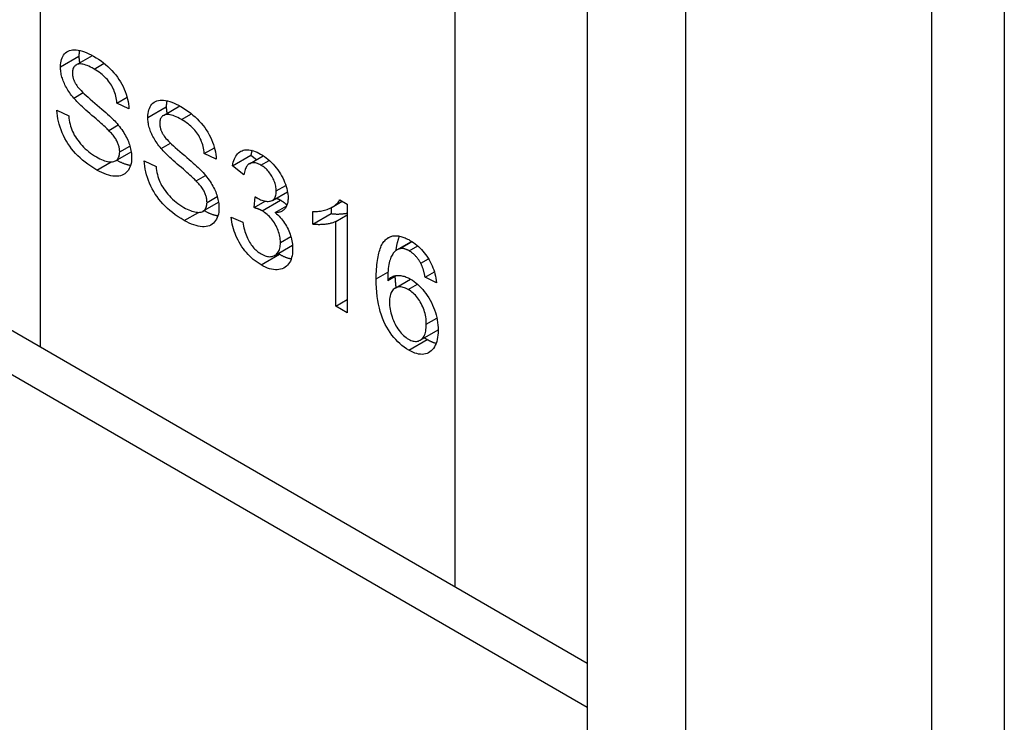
# Model space of a CAD drawing. Header units: inches. Extents: x 223.9 to 264.3, y 86 to 124.8.
# Tile 48 of 51: x 263.492 to 264.235, y 104.349 to 104.879. Entities that reach past the tile are written whole.
import ezdxf

# ---------------------------------------------------------------- set-up
doc = ezdxf.new("R2010")
doc.units = ezdxf.units.IN
doc.header["$MEASUREMENT"] = 0
doc.layers.add('Visible Edges(ANSI)', color=7, linetype='Continuous', lineweight=25)
doc.layers.add('Visible Tangent Edges(ANSI)', color=7, linetype='Continuous', lineweight=25)

msp = doc.modelspace()

# ---------------------------------------------------------------- linework, layer by layer
at = {"layer": 'Visible Edges(ANSI)'}
for p, q in [((264.23509, 105.37175), (264.23509, 103.33051)), ((263.92031, 105.10353), (263.92031, 104.33766)), ((263.99456, 105.06067), (263.99456, 104.29479)), ((263.53456, 104.84472), (263.54691, 104.85184)), ((263.53278, 104.81974), (263.53986, 104.82383)), ((263.56538, 104.81598), (263.573, 104.82038)), ((263.57433, 104.81162), (263.56538, 104.81598)), ((263.60048, 104.80666), (263.61282, 104.81379)), ((263.52011, 104.8105), (263.52895, 104.80627)), ((263.55913, 104.79538), (263.56628, 104.7995)), ((263.59869, 104.78169), (263.60578, 104.78578)), ((263.6313, 104.77792), (263.63891, 104.78232)), ((263.25528, 104.77755), (263.92031, 104.3936)), ((263.56438, 104.7724), (263.57611, 104.77917)), ((263.64024, 104.77357), (263.6313, 104.77792)), ((263.65253, 104.76859), (263.66645, 104.77662)), ((263.66533, 104.77022), (263.67576, 104.77625)), ((263.66645, 104.77662), (263.67067, 104.77331)), ((263.58603, 104.77245), (263.59486, 104.76821)), ((263.66121, 104.76177), (263.65253, 104.76859)), ((263.62505, 104.75732), (263.63219, 104.76145)), ((263.66881, 104.7371), (263.66973, 104.74534)), ((263.68276, 104.74258), (263.69407, 104.74911)), ((263.63029, 104.73434), (263.64202, 104.74112)), ((263.66881, 104.7371), (263.67733, 104.74201)), ((263.68476, 104.73343), (263.69348, 104.73846)), ((263.72708, 104.73706), (263.72708, 104.73259)), ((263.7279, 104.73751), (263.73545, 104.74187)), ((263.73359, 104.74295), (263.7392, 104.73971)), ((263.7392, 104.73971), (263.7392, 104.65775)), ((263.65167, 104.72994), (263.66035, 104.72624)), ((263.71316, 104.72456), (263.71316, 104.73427)), ((263.71316, 104.72456), (263.72708, 104.73259)), ((263.73052, 104.72661), (263.7392, 104.73162)), ((263.73052, 104.66276), (263.73052, 104.72661)), ((263.68447, 104.70108), (263.69783, 104.7088)), ((263.77671, 104.70525), (263.78777, 104.71164)), ((263.77865, 104.70604), (263.78804, 104.71146)), ((263.79465, 104.69518), (263.80049, 104.69855)), ((263.7697, 104.68221), (263.77609, 104.6859)), ((263.79794, 104.68464), (263.80492, 104.68866)), ((263.80657, 104.68047), (263.79794, 104.68464)), ((263.77533, 104.67634), (263.78703, 104.6831)), ((263.73052, 104.66276), (263.7392, 104.66777)), ((263.7392, 104.65775), (263.73052, 104.66276)), ((263.79425, 104.63712), (263.8078, 104.64494))]:
    msp.add_line(p, q, dxfattribs=at)
at = {"layer": 'Visible Edges(ANSI)', "flags": 128}
for points in [[(263.52275, 104.84327), (263.5228, 104.84478), (263.52294, 104.84621), (263.52318, 104.84757), (263.52351, 104.84883), (263.52394, 104.85002), (263.52447, 104.85112), (263.52508, 104.85215), (263.5258, 104.85308), (263.5266, 104.85392), (263.5275, 104.85462), (263.52848, 104.85519), (263.52954, 104.85564), (263.5307, 104.85595), (263.53194, 104.85613), (263.53327, 104.85618), (263.53469, 104.8561), (263.53617, 104.8559), (263.5377, 104.85559), (263.53926, 104.85517), (263.54087, 104.85464), (263.54252, 104.85399), (263.5442, 104.85324), (263.54593, 104.85237), (263.54771, 104.85139)], [(263.53713, 104.85572), (263.53709, 104.85555), (263.53705, 104.85538), (263.53702, 104.85521), (263.53699, 104.85504), (263.53696, 104.85487), (263.53693, 104.85469), (263.5369, 104.85451), (263.53687, 104.85434), (263.53685, 104.85416), (263.53683, 104.85398), (263.53681, 104.85379), (263.53679, 104.85361), (263.53677, 104.85343), (263.53675, 104.85324), (263.53674, 104.85305), (263.53672, 104.85286), (263.53671, 104.85267), (263.5367, 104.85248), (263.53669, 104.85229), (263.53668, 104.85209), (263.53668, 104.8519), (263.53668, 104.8517), (263.53667, 104.8515), (263.53667, 104.8513)], [(263.53667, 104.8513), (263.53667, 104.8511), (263.53668, 104.85089), (263.53668, 104.85068), (263.53669, 104.85047), (263.53669, 104.85026), (263.5367, 104.85005), (263.53671, 104.84984), (263.53673, 104.84963), (263.53674, 104.84941), (263.53676, 104.8492), (263.53678, 104.84899), (263.5368, 104.84878), (263.53682, 104.84857), (263.53684, 104.84836), (263.53687, 104.84814), (263.53689, 104.84793), (263.53692, 104.84772), (263.53695, 104.8475), (263.53698, 104.84729), (263.53702, 104.84708), (263.53705, 104.84686), (263.53709, 104.84665), (263.53713, 104.84643), (263.53717, 104.84622)], [(263.54771, 104.85139), (263.54964, 104.85022), (263.55152, 104.849), (263.55335, 104.84772), (263.55511, 104.84638), (263.55682, 104.84499), (263.55846, 104.84353), (263.56005, 104.84202), (263.56158, 104.84045), (263.56304, 104.83883), (263.56442, 104.83718), (263.5657, 104.83549), (263.56691, 104.83376), (263.56802, 104.832), (263.56905, 104.83019), (263.57, 104.82836), (263.57085, 104.82648), (263.57162, 104.82459), (263.57229, 104.82271), (263.57287, 104.82084), (263.57335, 104.81898), (263.57374, 104.81712), (263.57403, 104.81528), (263.57423, 104.81345), (263.57433, 104.81162)], [(263.53278, 104.81974), (263.53195, 104.82074), (263.53116, 104.82173), (263.53041, 104.82273), (263.52969, 104.82373), (263.529, 104.82472), (263.52836, 104.82572), (263.52775, 104.82671), (263.52717, 104.82771), (263.52663, 104.82871), (263.52613, 104.8297), (263.52566, 104.8307), (263.52523, 104.83169), (263.52484, 104.83269), (263.52447, 104.83367), (263.52415, 104.83466), (263.52385, 104.83563), (263.5236, 104.83661), (263.52337, 104.83757), (263.52318, 104.83854), (263.52303, 104.83949), (263.52291, 104.84044), (263.52282, 104.84139), (263.52277, 104.84233), (263.52275, 104.84327)], [(263.54808, 104.84165), (263.5467, 104.84243), (263.54537, 104.84311), (263.54411, 104.84372), (263.54292, 104.84423), (263.54179, 104.84466), (263.54072, 104.845), (263.53972, 104.84525), (263.53878, 104.84542), (263.5379, 104.8455), (263.53709, 104.84549), (263.53634, 104.84539), (263.53566, 104.84521), (263.53504, 104.84496), (263.53447, 104.84466), (263.53395, 104.84431), (263.53349, 104.8439), (263.53308, 104.84344), (263.53273, 104.84294), (263.53243, 104.84238), (263.53219, 104.84177), (263.532, 104.84111), (263.53186, 104.8404), (263.53178, 104.83963), (263.53175, 104.83882)], [(263.56538, 104.81598), (263.56524, 104.81733), (263.56505, 104.81866), (263.56481, 104.81996), (263.56453, 104.82123), (263.56419, 104.82248), (263.56381, 104.82371), (263.56337, 104.82491), (263.56289, 104.82609), (263.56236, 104.82724), (263.56178, 104.82836), (263.56116, 104.82947), (263.56048, 104.83054), (263.55975, 104.83159), (263.55897, 104.83262), (263.55813, 104.83363), (263.55723, 104.83461), (263.55628, 104.83557), (263.55528, 104.83651), (263.55422, 104.83742), (263.5531, 104.83831), (263.55193, 104.83918), (263.5507, 104.84003), (263.54942, 104.84085), (263.54808, 104.84165)], [(263.53175, 104.83882), (263.53176, 104.83845), (263.53177, 104.83808), (263.5318, 104.83771), (263.53183, 104.83734), (263.53187, 104.83698), (263.53192, 104.83661), (263.53199, 104.83624), (263.53206, 104.83587), (263.53214, 104.8355), (263.53223, 104.83513), (263.53233, 104.83476), (263.53244, 104.83439), (263.53256, 104.83402), (263.53269, 104.83365), (263.53283, 104.83328), (263.53297, 104.83291), (263.53313, 104.83254), (263.5333, 104.83217), (263.53348, 104.8318), (263.53366, 104.83143), (263.53386, 104.83106), (263.53406, 104.83069), (263.53428, 104.83032), (263.5345, 104.82995)], [(263.5345, 104.82995), (263.53502, 104.82918), (263.53566, 104.82834), (263.53642, 104.82743), (263.5373, 104.82645), (263.5383, 104.82539), (263.53943, 104.82426), (263.54067, 104.82306), (263.54204, 104.82178), (263.54352, 104.82044), (263.54513, 104.81902), (263.54685, 104.81753), (263.5487, 104.81596), (263.55056, 104.8144), (263.55232, 104.8129), (263.55398, 104.81147), (263.55554, 104.81011), (263.557, 104.80881), (263.55836, 104.80759), (263.55962, 104.80643), (263.56078, 104.80534), (263.56184, 104.80432), (263.56279, 104.80337), (263.56365, 104.80248), (263.56441, 104.80166)], [(263.55913, 104.79538), (263.55861, 104.79591), (263.55799, 104.79651), (263.55727, 104.79719), (263.55646, 104.79795), (263.55555, 104.79878), (263.55454, 104.79969), (263.55344, 104.80067), (263.55225, 104.80172), (263.55095, 104.80285), (263.54956, 104.80406), (263.54808, 104.80534), (263.54649, 104.80669), (263.5449, 104.80806), (263.5434, 104.80937), (263.54197, 104.81064), (263.54062, 104.81185), (263.53936, 104.81302), (263.53817, 104.81413), (263.53707, 104.81519), (263.53605, 104.8162), (263.53511, 104.81717), (263.53425, 104.81808), (263.53347, 104.81893), (263.53278, 104.81974)], [(263.58867, 104.80521), (263.58871, 104.80673), (263.58886, 104.80816), (263.58909, 104.80951), (263.58943, 104.81078), (263.58986, 104.81196), (263.59038, 104.81307), (263.591, 104.81409), (263.59171, 104.81503), (263.59252, 104.81586), (263.59341, 104.81657), (263.59439, 104.81714), (263.59546, 104.81758), (263.59661, 104.81789), (263.59786, 104.81807), (263.59919, 104.81813), (263.6006, 104.81805), (263.60209, 104.81785), (263.60361, 104.81754), (263.60518, 104.81711), (263.60678, 104.81658), (263.60843, 104.81594), (263.61012, 104.81518), (263.61185, 104.81431), (263.61362, 104.81333)], [(263.60304, 104.81767), (263.603, 104.8175), (263.60297, 104.81733), (263.60293, 104.81716), (263.6029, 104.81698), (263.60287, 104.81681), (263.60284, 104.81663), (263.60281, 104.81646), (263.60279, 104.81628), (263.60276, 104.8161), (263.60274, 104.81592), (263.60272, 104.81574), (263.6027, 104.81556), (263.60268, 104.81537), (263.60266, 104.81518), (263.60265, 104.815), (263.60264, 104.81481), (263.60262, 104.81462), (263.60261, 104.81443), (263.60261, 104.81423), (263.6026, 104.81404), (263.60259, 104.81384), (263.60259, 104.81365), (263.60259, 104.81345), (263.60259, 104.81325)], [(263.60259, 104.81325), (263.60259, 104.81304), (263.60259, 104.81283), (263.60259, 104.81262), (263.6026, 104.81241), (263.60261, 104.8122), (263.60262, 104.81199), (263.60263, 104.81178), (263.60264, 104.81157), (263.60266, 104.81136), (263.60267, 104.81115), (263.60269, 104.81094), (263.60271, 104.81072), (263.60273, 104.81051), (263.60275, 104.8103), (263.60278, 104.81009), (263.60281, 104.80988), (263.60283, 104.80966), (263.60286, 104.80945), (263.6029, 104.80924), (263.60293, 104.80902), (263.60297, 104.80881), (263.603, 104.80859), (263.60304, 104.80838), (263.60308, 104.80816)], [(263.61362, 104.81333), (263.61556, 104.81217), (263.61744, 104.81095), (263.61926, 104.80967), (263.62102, 104.80833), (263.62273, 104.80693), (263.62438, 104.80548), (263.62597, 104.80397), (263.6275, 104.8024), (263.62896, 104.80078), (263.63033, 104.79912), (263.63162, 104.79743), (263.63282, 104.79571), (263.63394, 104.79394), (263.63497, 104.79214), (263.63591, 104.7903), (263.63677, 104.78842), (263.63754, 104.78654), (263.63821, 104.78465), (263.63879, 104.78278), (263.63927, 104.78092), (263.63965, 104.77907), (263.63995, 104.77723), (263.64014, 104.77539), (263.64024, 104.77357)], [(263.55029, 104.76545), (263.54793, 104.76686), (263.54567, 104.76832), (263.5435, 104.76982), (263.54144, 104.77137), (263.53948, 104.77295), (263.53761, 104.77459), (263.53584, 104.77626), (263.53418, 104.77799), (263.5326, 104.77975), (263.53112, 104.78157), (263.52972, 104.78344), (263.5284, 104.78536), (263.52718, 104.78734), (263.52604, 104.78936), (263.52499, 104.79143), (263.52402, 104.79356), (263.52315, 104.79571), (263.52239, 104.79784), (263.52174, 104.79997), (263.5212, 104.8021), (263.52076, 104.80421), (263.52044, 104.80632), (263.52022, 104.80841), (263.52011, 104.8105)], [(263.52895, 104.80627), (263.52914, 104.80466), (263.52938, 104.80308), (263.52967, 104.80155), (263.53001, 104.80006), (263.5304, 104.79861), (263.53085, 104.79719), (263.53134, 104.79582), (263.53189, 104.79449), (263.5325, 104.79318), (263.53319, 104.79187), (263.53396, 104.79056), (263.53481, 104.78926), (263.53574, 104.78795), (263.53675, 104.78665), (263.53784, 104.78534), (263.539, 104.78404), (263.54023, 104.78276), (263.54149, 104.78154), (263.54279, 104.78037), (263.54413, 104.77926), (263.54551, 104.7782), (263.54692, 104.77719), (263.54837, 104.77624), (263.54986, 104.77534)], [(263.59869, 104.78169), (263.59786, 104.78268), (263.59707, 104.78368), (263.59632, 104.78468), (263.5956, 104.78567), (263.59492, 104.78667), (263.59427, 104.78766), (263.59366, 104.78866), (263.59309, 104.78965), (263.59255, 104.79065), (263.59204, 104.79165), (263.59158, 104.79264), (263.59115, 104.79364), (263.59075, 104.79463), (263.59039, 104.79562), (263.59006, 104.7966), (263.58977, 104.79758), (263.58951, 104.79855), (263.58929, 104.79952), (263.5891, 104.80048), (263.58894, 104.80144), (263.58882, 104.80239), (263.58874, 104.80333), (263.58868, 104.80428), (263.58867, 104.80521)], [(263.614, 104.80359), (263.61261, 104.80437), (263.61129, 104.80506), (263.61003, 104.80566), (263.60883, 104.80617), (263.6077, 104.8066), (263.60663, 104.80694), (263.60563, 104.8072), (263.60469, 104.80736), (263.60382, 104.80744), (263.60301, 104.80743), (263.60226, 104.80734), (263.60157, 104.80716), (263.60095, 104.80691), (263.60038, 104.8066), (263.59987, 104.80625), (263.5994, 104.80584), (263.599, 104.80539), (263.59864, 104.80488), (263.59835, 104.80432), (263.5981, 104.80371), (263.59791, 104.80305), (263.59778, 104.80234), (263.59769, 104.80158), (263.59767, 104.80076)], [(263.6313, 104.77792), (263.63116, 104.77927), (263.63097, 104.7806), (263.63073, 104.7819), (263.63044, 104.78318), (263.63011, 104.78443), (263.62972, 104.78566), (263.62929, 104.78686), (263.62881, 104.78803), (263.62828, 104.78918), (263.6277, 104.79031), (263.62707, 104.79141), (263.62639, 104.79249), (263.62567, 104.79354), (263.62488, 104.79457), (263.62404, 104.79557), (263.62315, 104.79655), (263.6222, 104.79751), (263.62119, 104.79845), (263.62013, 104.79937), (263.61902, 104.80026), (263.61784, 104.80113), (263.61662, 104.80197), (263.61534, 104.80279), (263.614, 104.80359)], [(263.56441, 104.80166), (263.56542, 104.80052), (263.56637, 104.79939), (263.56729, 104.79825), (263.56815, 104.79711), (263.56898, 104.79598), (263.56976, 104.79485), (263.57049, 104.79372), (263.57118, 104.79259), (263.57183, 104.79146), (263.57243, 104.79033), (263.57298, 104.78921), (263.5735, 104.78808), (263.57396, 104.78696), (263.57439, 104.78584), (263.57478, 104.78473), (263.57513, 104.78361), (263.57543, 104.7825), (263.5757, 104.7814), (263.57592, 104.78029), (263.57611, 104.77919), (263.57625, 104.77809), (263.57635, 104.777), (263.57641, 104.7759), (263.57643, 104.77481)], [(263.59767, 104.80076), (263.59767, 104.80039), (263.59769, 104.80003), (263.59771, 104.79966), (263.59774, 104.79929), (263.59779, 104.79892), (263.59784, 104.79855), (263.5979, 104.79818), (263.59797, 104.79781), (263.59805, 104.79744), (263.59814, 104.79707), (263.59824, 104.79671), (263.59835, 104.79634), (263.59847, 104.79597), (263.5986, 104.7956), (263.59874, 104.79523), (263.59889, 104.79486), (263.59905, 104.79449), (263.59921, 104.79412), (263.59939, 104.79375), (263.59958, 104.79338), (263.59977, 104.79301), (263.59998, 104.79264), (263.60019, 104.79226), (263.60042, 104.79189)], [(263.56743, 104.77907), (263.56742, 104.77972), (263.56738, 104.78036), (263.56731, 104.78101), (263.56722, 104.78166), (263.5671, 104.78231), (263.56695, 104.78296), (263.56678, 104.78361), (263.56658, 104.78427), (263.56636, 104.78492), (263.5661, 104.78558), (263.56582, 104.78624), (263.56552, 104.7869), (263.56518, 104.78757), (263.56481, 104.78824), (263.5644, 104.78892), (263.56396, 104.78961), (263.56348, 104.7903), (263.56297, 104.791), (263.56242, 104.79171), (263.56183, 104.79243), (263.56121, 104.79316), (263.56055, 104.79389), (263.55986, 104.79463), (263.55913, 104.79538)], [(263.60042, 104.79189), (263.60093, 104.79113), (263.60157, 104.79029), (263.60233, 104.78937), (263.60322, 104.78839), (263.60422, 104.78733), (263.60534, 104.7862), (263.60658, 104.785), (263.60795, 104.78373), (263.60943, 104.78238), (263.61104, 104.78096), (263.61277, 104.77947), (263.61462, 104.77791), (263.61648, 104.77634), (263.61823, 104.77484), (263.61989, 104.77341), (263.62145, 104.77205), (263.62291, 104.77076), (263.62427, 104.76953), (263.62553, 104.76838), (263.62669, 104.76729), (263.62775, 104.76626), (263.62871, 104.76531), (263.62957, 104.76443), (263.63033, 104.76361)], [(263.62505, 104.75732), (263.62452, 104.75785), (263.6239, 104.75846), (263.62318, 104.75914), (263.62237, 104.75989), (263.62146, 104.76072), (263.62046, 104.76163), (263.61936, 104.76261), (263.61816, 104.76366), (263.61687, 104.76479), (263.61548, 104.766), (263.61399, 104.76728), (263.61241, 104.76863), (263.61082, 104.77), (263.60931, 104.77132), (263.60788, 104.77258), (263.60654, 104.7738), (263.60527, 104.77496), (263.60409, 104.77608), (263.60299, 104.77714), (263.60196, 104.77815), (263.60102, 104.77911), (263.60017, 104.78002), (263.59939, 104.78088), (263.59869, 104.78169)], [(263.54986, 104.77534), (263.55118, 104.77461), (263.55245, 104.77396), (263.55369, 104.77339), (263.55489, 104.77289), (263.55606, 104.77248), (263.55718, 104.77215), (263.55827, 104.77189), (263.55932, 104.77172), (263.56032, 104.77162), (263.56125, 104.77161), (263.56211, 104.77167), (263.56291, 104.77182), (263.56364, 104.77205), (263.56431, 104.77236), (263.56491, 104.77275), (263.56544, 104.77322), (263.56591, 104.77376), (263.56631, 104.77436), (263.56665, 104.77501), (263.56693, 104.77571), (263.56715, 104.77647), (263.56731, 104.77729), (263.5674, 104.77815), (263.56743, 104.77907)], [(263.57643, 104.77481), (263.57638, 104.77322), (263.57623, 104.77171), (263.57598, 104.77028), (263.57562, 104.76894), (263.57517, 104.76768), (263.57461, 104.7665), (263.57396, 104.7654), (263.5732, 104.76439), (263.57235, 104.76348), (263.5714, 104.7627), (263.57038, 104.76206), (263.56926, 104.76154), (263.56805, 104.76116), (263.56676, 104.76091), (263.56537, 104.76078), (263.5639, 104.76079), (263.56236, 104.76093), (263.56078, 104.76119), (263.55915, 104.76159), (263.55747, 104.7621), (263.55574, 104.76275), (263.55397, 104.76352), (263.55216, 104.76442), (263.55029, 104.76545)], [(263.65253, 104.76859), (263.65283, 104.77007), (263.65318, 104.77145), (263.65359, 104.77273), (263.65406, 104.77392), (263.65458, 104.77502), (263.65515, 104.77602), (263.65579, 104.77693), (263.65647, 104.77774), (263.65722, 104.77845), (263.65802, 104.77907), (263.65887, 104.77959), (263.65978, 104.78002), (263.66074, 104.78035), (263.66174, 104.78059), (263.66277, 104.78072), (263.66384, 104.78075), (263.66496, 104.78069), (263.66611, 104.78053), (263.6673, 104.78026), (263.66852, 104.7799), (263.66979, 104.77944), (263.6711, 104.77888), (263.67244, 104.77822), (263.67382, 104.77746)], [(263.66734, 104.78025), (263.66729, 104.78011), (263.66725, 104.77997), (263.66721, 104.77983), (263.66716, 104.77969), (263.66712, 104.77955), (263.66708, 104.7794), (263.66704, 104.77926), (263.667, 104.77911), (263.66696, 104.77897), (263.66692, 104.77882), (263.66688, 104.77867), (263.66685, 104.77852), (263.66681, 104.77837), (263.66678, 104.77821), (263.66674, 104.77806), (263.66671, 104.7779), (263.66667, 104.77775), (263.66664, 104.77759), (263.66661, 104.77743), (263.66657, 104.77727), (263.66654, 104.77711), (263.66651, 104.77695), (263.66648, 104.77679), (263.66645, 104.77662)], [(263.67382, 104.77746), (263.67525, 104.77659), (263.67665, 104.77564), (263.67802, 104.77463), (263.67937, 104.77354), (263.68068, 104.77238), (263.68197, 104.77114), (263.68323, 104.76983), (263.68447, 104.76845), (263.68565, 104.76702), (263.68676, 104.76556), (263.6878, 104.76408), (263.68877, 104.76258), (263.68967, 104.76105), (263.69049, 104.7595), (263.69125, 104.75793), (263.69193, 104.75633), (263.69254, 104.75473), (263.69306, 104.75316), (263.69351, 104.75162), (263.69387, 104.75011), (263.69415, 104.74863), (263.69436, 104.74717), (263.69448, 104.74575), (263.69452, 104.74435)], [(263.56525, 104.7729), (263.56571, 104.77265), (263.56618, 104.7724), (263.56664, 104.77217), (263.5671, 104.77194), (263.56756, 104.77172), (263.56801, 104.7715), (263.56846, 104.7713), (263.56891, 104.7711), (263.56935, 104.77091), (263.56979, 104.77073), (263.57023, 104.77056), (263.57066, 104.7704), (263.5711, 104.77024), (263.57153, 104.77009), (263.57195, 104.76995), (263.57238, 104.76982), (263.5728, 104.7697), (263.57322, 104.76958), (263.57363, 104.76947), (263.57404, 104.76937), (263.57445, 104.76928), (263.57486, 104.7692), (263.57526, 104.76912), (263.57566, 104.76906)], [(263.61621, 104.72739), (263.61385, 104.7288), (263.61158, 104.73026), (263.60942, 104.73176), (263.60735, 104.73331), (263.60539, 104.7349), (263.60352, 104.73653), (263.60176, 104.73821), (263.60009, 104.73993), (263.59852, 104.7417), (263.59703, 104.74352), (263.59563, 104.74539), (263.59432, 104.74731), (263.59309, 104.74928), (263.59195, 104.7513), (263.5909, 104.75338), (263.58993, 104.7555), (263.58906, 104.75765), (263.5883, 104.75979), (263.58765, 104.76192), (263.58711, 104.76404), (263.58668, 104.76615), (263.58635, 104.76826), (263.58613, 104.77036), (263.58603, 104.77245)], [(263.59486, 104.76821), (263.59505, 104.7666), (263.59529, 104.76503), (263.59558, 104.7635), (263.59592, 104.762), (263.59632, 104.76055), (263.59676, 104.75914), (263.59725, 104.75777), (263.5978, 104.75644), (263.59841, 104.75513), (263.59911, 104.75382), (263.59988, 104.75251), (263.60073, 104.7512), (263.60165, 104.7499), (263.60266, 104.74859), (263.60375, 104.74729), (263.60492, 104.74598), (263.60614, 104.74471), (263.6074, 104.74348), (263.6087, 104.74232), (263.61004, 104.7412), (263.61142, 104.74014), (263.61283, 104.73914), (263.61429, 104.73818), (263.61578, 104.73728)], [(263.67398, 104.76915), (263.67315, 104.7696), (263.67234, 104.76999), (263.67156, 104.77032), (263.67079, 104.77058), (263.67006, 104.77078), (263.66934, 104.77091), (263.66865, 104.77098), (263.66798, 104.77098), (263.66734, 104.77092), (263.66672, 104.77079), (263.66612, 104.7706), (263.66555, 104.77035), (263.665, 104.77002), (263.66449, 104.76963), (263.66401, 104.76916), (263.66357, 104.76863), (263.66316, 104.76802), (263.66278, 104.76734), (263.66243, 104.76659), (263.66212, 104.76577), (263.66184, 104.76488), (263.6616, 104.76391), (263.66139, 104.76288), (263.66121, 104.76177)], [(263.68557, 104.7497), (263.68555, 104.75062), (263.68548, 104.75154), (263.68537, 104.75247), (263.68521, 104.75339), (263.68501, 104.75431), (263.68476, 104.75522), (263.68447, 104.75614), (263.68413, 104.75706), (263.68375, 104.75797), (263.68332, 104.75889), (263.68285, 104.7598), (263.68234, 104.76072), (263.68178, 104.76161), (263.68121, 104.76247), (263.6806, 104.7633), (263.67997, 104.76409), (263.67931, 104.76484), (263.67863, 104.76556), (263.67792, 104.76625), (263.67719, 104.7669), (263.67643, 104.76751), (263.67564, 104.76809), (263.67482, 104.76864), (263.67398, 104.76915)], [(263.63033, 104.76361), (263.63133, 104.76247), (263.63229, 104.76133), (263.6332, 104.76019), (263.63407, 104.75906), (263.63489, 104.75792), (263.63567, 104.75679), (263.6364, 104.75566), (263.63709, 104.75453), (263.63774, 104.7534), (263.63834, 104.75228), (263.6389, 104.75115), (263.63941, 104.75003), (263.63988, 104.74891), (263.64031, 104.74779), (263.64069, 104.74667), (263.64104, 104.74556), (263.64135, 104.74445), (263.64161, 104.74334), (263.64184, 104.74224), (263.64202, 104.74113), (263.64216, 104.74004), (263.64226, 104.73894), (263.64233, 104.73785), (263.64235, 104.73676)], [(263.63335, 104.74102), (263.63333, 104.74166), (263.63329, 104.74231), (263.63323, 104.74295), (263.63313, 104.7436), (263.63301, 104.74425), (263.63287, 104.7449), (263.63269, 104.74556), (263.6325, 104.74621), (263.63227, 104.74687), (263.63202, 104.74753), (263.63174, 104.74818), (263.63143, 104.74884), (263.6311, 104.74951), (263.63072, 104.75018), (263.63032, 104.75086), (263.62987, 104.75155), (263.62939, 104.75225), (263.62888, 104.75295), (263.62833, 104.75366), (263.62774, 104.75438), (263.62712, 104.7551), (263.62647, 104.75583), (263.62577, 104.75658), (263.62505, 104.75732)], [(263.66973, 104.74534), (263.6698, 104.74529), (263.66987, 104.74524), (263.66995, 104.74519), (263.67002, 104.74514), (263.67009, 104.74509), (263.67016, 104.74504), (263.67022, 104.74499), (263.67029, 104.74495), (263.67035, 104.74491), (263.67041, 104.74486), (263.67047, 104.74482), (263.67053, 104.74478), (263.67059, 104.74475), (263.67065, 104.74471), (263.6707, 104.74467), (263.67076, 104.74464), (263.67081, 104.74461), (263.67086, 104.74457), (263.67091, 104.74454), (263.67095, 104.74451), (263.671, 104.74449), (263.67104, 104.74446), (263.67109, 104.74443), (263.67113, 104.74441)], [(263.67113, 104.74441), (263.67204, 104.7439), (263.67295, 104.74345), (263.67383, 104.74306), (263.6747, 104.74272), (263.67556, 104.74243), (263.6764, 104.74221), (263.67723, 104.74203), (263.67804, 104.74191), (263.67883, 104.74185), (263.67961, 104.74185), (263.68038, 104.74189), (263.68112, 104.742), (263.68183, 104.74217), (263.68248, 104.74243), (263.68307, 104.74278), (263.68359, 104.74321), (263.68406, 104.74372), (263.68446, 104.74432), (263.6848, 104.74501), (263.68508, 104.74577), (263.68529, 104.74663), (263.68545, 104.74757), (263.68554, 104.74859), (263.68557, 104.7497)], [(263.69452, 104.74435), (263.6945, 104.74348), (263.69445, 104.74265), (263.69436, 104.74185), (263.69424, 104.74108), (263.69409, 104.74035), (263.6939, 104.73965), (263.69368, 104.73898), (263.69343, 104.73834), (263.69314, 104.73774), (263.69281, 104.73716), (263.69246, 104.73662), (263.69206, 104.73612), (263.69164, 104.73565), (263.69118, 104.73523), (263.69069, 104.73485), (263.69016, 104.73451), (263.6896, 104.73422), (263.68901, 104.73397), (263.68839, 104.73377), (263.68773, 104.73361), (263.68704, 104.7335), (263.68631, 104.73343), (263.68555, 104.73341), (263.68476, 104.73343)], [(263.6856, 104.74422), (263.68575, 104.74417), (263.6859, 104.74411), (263.68605, 104.74405), (263.6862, 104.74399), (263.68634, 104.74394), (263.68648, 104.74388), (263.68663, 104.74382), (263.68677, 104.74376), (263.68691, 104.7437), (263.68704, 104.74364), (263.68718, 104.74358), (263.68731, 104.74351), (263.68745, 104.74345), (263.68758, 104.74339), (263.68771, 104.74333), (263.68784, 104.74326), (263.68797, 104.7432), (263.68809, 104.74313), (263.68822, 104.74307), (263.68834, 104.743), (263.68846, 104.74294), (263.68858, 104.74287), (263.6887, 104.74281), (263.68882, 104.74274)], [(263.61578, 104.73728), (263.61709, 104.73655), (263.61837, 104.7359), (263.61961, 104.73533), (263.62081, 104.73484), (263.62197, 104.73442), (263.6231, 104.73409), (263.62418, 104.73384), (263.62523, 104.73366), (263.62623, 104.73356), (263.62716, 104.73355), (263.62803, 104.73362), (263.62883, 104.73376), (263.62956, 104.73399), (263.63022, 104.7343), (263.63082, 104.7347), (263.63135, 104.73517), (263.63182, 104.73571), (263.63222, 104.7363), (263.63257, 104.73695), (263.63285, 104.73766), (263.63307, 104.73842), (263.63322, 104.73923), (263.63331, 104.7401), (263.63335, 104.74102)], [(263.64235, 104.73676), (263.6423, 104.73516), (263.64214, 104.73365), (263.64189, 104.73223), (263.64154, 104.73088), (263.64108, 104.72962), (263.64053, 104.72844), (263.63987, 104.72735), (263.63911, 104.72633), (263.63826, 104.72542), (263.63732, 104.72465), (263.63629, 104.724), (263.63517, 104.72349), (263.63397, 104.7231), (263.63267, 104.72285), (263.63129, 104.72273), (263.62982, 104.72274), (263.62828, 104.72288), (263.62669, 104.72314), (263.62506, 104.72353), (263.62338, 104.72405), (263.62166, 104.72469), (263.61989, 104.72547), (263.61807, 104.72636), (263.61621, 104.72739)], [(263.6749, 104.7347), (263.67469, 104.73482), (263.67449, 104.73493), (263.67427, 104.73505), (263.67406, 104.73516), (263.67383, 104.73527), (263.67361, 104.73538), (263.67338, 104.73548), (263.67314, 104.73559), (263.67291, 104.7357), (263.67266, 104.7358), (263.67242, 104.7359), (263.67216, 104.736), (263.67191, 104.7361), (263.67165, 104.7362), (263.67138, 104.73629), (263.67111, 104.73639), (263.67084, 104.73648), (263.67056, 104.73657), (263.67028, 104.73667), (263.67, 104.73675), (263.66971, 104.73684), (263.66941, 104.73693), (263.66911, 104.73701), (263.66881, 104.7371)], [(263.68882, 104.74274), (263.68904, 104.74261), (263.68926, 104.74248), (263.68947, 104.74235), (263.68969, 104.74221), (263.68991, 104.74207), (263.69012, 104.74193), (263.69033, 104.74179), (263.69054, 104.74165), (263.69075, 104.7415), (263.69096, 104.74135), (263.69116, 104.7412), (263.69137, 104.74105), (263.69157, 104.7409), (263.69177, 104.74074), (263.69197, 104.74058), (263.69217, 104.74042), (263.69237, 104.74026), (263.69256, 104.74009), (263.69276, 104.73992), (263.69295, 104.73975), (263.69314, 104.73958), (263.69333, 104.73941), (263.69352, 104.73923), (263.69371, 104.73905)], [(263.71316, 104.73427), (263.71436, 104.73424), (263.71554, 104.73425), (263.71669, 104.7343), (263.71781, 104.73439), (263.71891, 104.73451), (263.71998, 104.73468), (263.72103, 104.73488), (263.72205, 104.73512), (263.72305, 104.7354), (263.72402, 104.73572), (263.72496, 104.73608), (263.72588, 104.73648), (263.72677, 104.7369), (263.72761, 104.73735), (263.72841, 104.73781), (263.72916, 104.7383), (263.72987, 104.73881), (263.73053, 104.73934), (263.73115, 104.73989), (263.73173, 104.74046), (263.73226, 104.74105), (263.73275, 104.74166), (263.73319, 104.74229), (263.73359, 104.74295)], [(263.63116, 104.73485), (263.63163, 104.73459), (263.63209, 104.73435), (263.63255, 104.73411), (263.63301, 104.73388), (263.63347, 104.73366), (263.63392, 104.73345), (263.63437, 104.73324), (263.63482, 104.73305), (263.63526, 104.73286), (263.63571, 104.73268), (263.63614, 104.73251), (263.63658, 104.73234), (263.63701, 104.73219), (263.63744, 104.73204), (263.63787, 104.7319), (263.63829, 104.73177), (263.63871, 104.73164), (263.63913, 104.73153), (263.63954, 104.73142), (263.63996, 104.73132), (263.64037, 104.73123), (263.64077, 104.73114), (263.64117, 104.73107), (263.64157, 104.731)], [(263.67414, 104.69394), (263.67261, 104.69487), (263.67112, 104.69586), (263.66968, 104.69692), (263.66828, 104.69804), (263.66693, 104.69922), (263.66562, 104.70047), (263.66435, 104.70178), (263.66313, 104.70315), (263.66195, 104.70459), (263.66081, 104.70609), (263.65972, 104.70765), (263.65868, 104.70928), (263.65769, 104.71094), (263.65678, 104.71262), (263.65593, 104.71431), (263.65517, 104.716), (263.65447, 104.71771), (263.65385, 104.71942), (263.65331, 104.72115), (263.65283, 104.72289), (263.65243, 104.72464), (263.6521, 104.72639), (263.65185, 104.72816), (263.65167, 104.72994)], [(263.68875, 104.71084), (263.68872, 104.71199), (263.68864, 104.71313), (263.68851, 104.71428), (263.68832, 104.71542), (263.68807, 104.71656), (263.68777, 104.7177), (263.68742, 104.71884), (263.68701, 104.71997), (263.68655, 104.7211), (263.68604, 104.72223), (263.68547, 104.72336), (263.68484, 104.72448), (263.68418, 104.72558), (263.68348, 104.72664), (263.68276, 104.72765), (263.682, 104.72861), (263.68122, 104.72953), (263.6804, 104.7304), (263.67956, 104.73123), (263.67869, 104.73202), (263.67778, 104.73276), (263.67685, 104.73345), (263.67589, 104.7341), (263.6749, 104.7347)], [(263.68476, 104.73343), (263.68579, 104.73253), (263.68678, 104.7316), (263.68774, 104.73065), (263.68865, 104.72966), (263.68952, 104.72866), (263.69035, 104.72762), (263.69115, 104.72656), (263.6919, 104.72547), (263.69261, 104.72436), (263.69329, 104.72322), (263.69392, 104.72205), (263.69452, 104.72086), (263.69507, 104.71964), (263.69557, 104.71842), (263.69603, 104.71719), (263.69643, 104.71595), (263.69679, 104.7147), (263.6971, 104.71344), (263.69737, 104.71217), (263.69758, 104.7109), (263.69775, 104.70961), (263.69787, 104.70832), (263.69794, 104.70701), (263.69797, 104.7057)], [(263.72708, 104.73259), (263.72753, 104.73253), (263.72798, 104.73248), (263.72844, 104.73243), (263.7289, 104.73239), (263.72937, 104.73235), (263.72985, 104.73233), (263.73033, 104.7323), (263.73082, 104.73229), (263.73131, 104.73228), (263.73181, 104.73228), (263.73232, 104.73228), (263.73283, 104.73229), (263.73335, 104.73231), (263.73388, 104.73234), (263.73441, 104.73237), (263.73495, 104.7324), (263.7355, 104.73245), (263.73605, 104.7325), (263.7366, 104.73256), (263.73714, 104.73262), (263.73767, 104.73269), (263.73819, 104.73277), (263.7387, 104.73285), (263.7392, 104.73294)], [(263.66035, 104.72624), (263.66061, 104.7247), (263.66091, 104.72321), (263.66123, 104.72176), (263.66158, 104.72037), (263.66197, 104.71903), (263.66238, 104.71773), (263.66281, 104.71649), (263.66328, 104.71529), (263.66378, 104.71415), (263.6643, 104.71305), (263.66486, 104.712), (263.66544, 104.71101), (263.66605, 104.71005), (263.66668, 104.70914), (263.66733, 104.70827), (263.66801, 104.70743), (263.6687, 104.70664), (263.66942, 104.70588), (263.67016, 104.70517), (263.67093, 104.70449), (263.67171, 104.70386), (263.67252, 104.70326), (263.67335, 104.7027), (263.6742, 104.70219)], [(263.73052, 104.72661), (263.72998, 104.72635), (263.72942, 104.7261), (263.72883, 104.72587), (263.72822, 104.72566), (263.72757, 104.72546), (263.7269, 104.72527), (263.7262, 104.7251), (263.72548, 104.72495), (263.72472, 104.72481), (263.72394, 104.72468), (263.72314, 104.72457), (263.7223, 104.72448), (263.72146, 104.7244), (263.72063, 104.72434), (263.71982, 104.72429), (263.71902, 104.72426), (263.71824, 104.72424), (263.71747, 104.72424), (263.71672, 104.72426), (263.71598, 104.72429), (263.71525, 104.72433), (263.71454, 104.72439), (263.71385, 104.72447), (263.71316, 104.72456)], [(263.76868, 104.71336), (263.76923, 104.7138), (263.76981, 104.7142), (263.77039, 104.71455), (263.771, 104.71487), (263.77162, 104.71514), (263.77225, 104.71537), (263.77291, 104.71557), (263.77358, 104.71571), (263.77426, 104.71582), (263.77496, 104.71589), (263.77568, 104.71591), (263.77641, 104.71589), (263.77716, 104.71583), (263.77793, 104.71573), (263.77871, 104.71559), (263.7795, 104.7154), (263.78032, 104.71518), (263.78115, 104.71491), (263.78199, 104.7146), (263.78285, 104.71425), (263.78373, 104.71385), (263.78463, 104.71342), (263.78554, 104.71294), (263.78646, 104.71242)], [(263.77855, 104.71562), (263.77839, 104.71525), (263.77824, 104.71488), (263.77809, 104.7145), (263.77794, 104.71411), (263.7778, 104.71371), (263.77766, 104.7133), (263.77752, 104.71289), (263.77739, 104.71247), (263.77726, 104.71204), (263.77714, 104.7116), (263.77701, 104.71115), (263.7769, 104.7107), (263.77678, 104.71023), (263.77667, 104.70976), (263.77656, 104.70928), (263.77646, 104.7088), (263.77636, 104.7083), (263.77626, 104.7078), (263.77617, 104.70729), (263.77608, 104.70677), (263.776, 104.70624), (263.77591, 104.7057), (263.77583, 104.70516), (263.77576, 104.70461)], [(263.6742, 104.70219), (263.67521, 104.70164), (263.67619, 104.70117), (263.67715, 104.70079), (263.67808, 104.70049), (263.67898, 104.70028), (263.67986, 104.70015), (263.68071, 104.7001), (263.68153, 104.70014), (263.68232, 104.70026), (263.68309, 104.70047), (263.68383, 104.70075), (263.68455, 104.70113), (263.68522, 104.70158), (263.68583, 104.70209), (263.68639, 104.70267), (263.68688, 104.70331), (263.68732, 104.70402), (263.6877, 104.7048), (263.68802, 104.70564), (263.68828, 104.70655), (263.68849, 104.70752), (263.68863, 104.70856), (263.68872, 104.70967), (263.68875, 104.71084)], [(263.76108, 104.68333), (263.76109, 104.68527), (263.76113, 104.68715), (263.7612, 104.68897), (263.76129, 104.69073), (263.76141, 104.69243), (263.76155, 104.69407), (263.76172, 104.69565), (263.76192, 104.69718), (263.76215, 104.69864), (263.7624, 104.70004), (263.76267, 104.70138), (263.76298, 104.70266), (263.76331, 104.70388), (263.76366, 104.70504), (263.76405, 104.70614), (263.76446, 104.70718), (263.76489, 104.70817), (263.76535, 104.70909), (263.76584, 104.70995), (263.76636, 104.71075), (263.7669, 104.71149), (263.76746, 104.71217), (263.76806, 104.71279), (263.76868, 104.71336)], [(263.78646, 104.71242), (263.78783, 104.71159), (263.78916, 104.71071), (263.79045, 104.70978), (263.7917, 104.7088), (263.7929, 104.70777), (263.79406, 104.70668), (263.79518, 104.70555), (263.79626, 104.70436), (263.7973, 104.70312), (263.79829, 104.70183), (263.79924, 104.7005), (263.80015, 104.6991), (263.80101, 104.69768), (263.80181, 104.69623), (263.80255, 104.69475), (263.80324, 104.69326), (263.80386, 104.69174), (263.80442, 104.6902), (263.80493, 104.68863), (263.80537, 104.68705), (263.80576, 104.68543), (263.80609, 104.6838), (263.80636, 104.68215), (263.80657, 104.68047)], [(263.69797, 104.7057), (263.69792, 104.70398), (263.69778, 104.70235), (263.69754, 104.70083), (263.69721, 104.6994), (263.69679, 104.69807), (263.69628, 104.69684), (263.69566, 104.69571), (263.69496, 104.69467), (263.69416, 104.69374), (263.69327, 104.6929), (263.69228, 104.69217), (263.6912, 104.69153), (263.69005, 104.69101), (263.68885, 104.69061), (263.6876, 104.69035), (263.6863, 104.69023), (263.68495, 104.69023), (263.68356, 104.69037), (263.68211, 104.69063), (263.68062, 104.69103), (263.67907, 104.69156), (263.67748, 104.69222), (263.67584, 104.69301), (263.67414, 104.69394)], [(263.68706, 104.70258), (263.6871, 104.70255), (263.68714, 104.70253), (263.68718, 104.7025), (263.68722, 104.70247), (263.68727, 104.70245), (263.68731, 104.70242), (263.68735, 104.7024), (263.68739, 104.70237), (263.68743, 104.70235), (263.68747, 104.70232), (263.68752, 104.7023), (263.68756, 104.70227), (263.6876, 104.70225), (263.68764, 104.70222), (263.68768, 104.7022), (263.68773, 104.70217), (263.68777, 104.70215), (263.68781, 104.70212), (263.68785, 104.7021), (263.68789, 104.70207), (263.68794, 104.70205), (263.68798, 104.70202), (263.68802, 104.702), (263.68806, 104.70198)], [(263.68806, 104.70198), (263.68846, 104.70175), (263.68886, 104.70153), (263.68926, 104.70131), (263.68965, 104.70111), (263.69004, 104.70091), (263.69043, 104.70071), (263.69081, 104.70053), (263.69119, 104.70035), (263.69157, 104.70018), (263.69195, 104.70002), (263.69232, 104.69986), (263.6927, 104.69971), (263.69306, 104.69957), (263.69343, 104.69943), (263.69379, 104.69931), (263.69415, 104.69919), (263.69451, 104.69907), (263.69487, 104.69897), (263.69522, 104.69887), (263.69557, 104.69878), (263.69591, 104.69869), (263.69626, 104.69862), (263.6966, 104.69855), (263.69694, 104.69849)], [(263.77865, 104.70604), (263.77798, 104.70584), (263.77733, 104.70557), (263.77671, 104.70525), (263.77611, 104.70487), (263.77553, 104.70443), (263.77498, 104.70393), (263.77446, 104.70337), (263.77395, 104.70275), (263.77347, 104.70208), (263.77302, 104.70134), (263.77259, 104.70055), (263.77218, 104.6997), (263.7718, 104.69877), (263.77145, 104.69774), (263.77114, 104.69662), (263.77085, 104.6954), (263.7706, 104.69409), (263.77037, 104.69268), (263.77018, 104.69117), (263.77002, 104.68957), (263.7699, 104.68788), (263.7698, 104.68608), (263.76973, 104.68419), (263.7697, 104.68221)], [(263.78592, 104.70452), (263.78558, 104.70471), (263.78524, 104.7049), (263.7849, 104.70507), (263.78457, 104.70523), (263.78424, 104.70538), (263.78391, 104.70551), (263.78359, 104.70564), (263.78327, 104.70575), (263.78296, 104.70586), (263.78264, 104.70595), (263.78233, 104.70603), (263.78203, 104.7061), (263.78173, 104.70616), (263.78143, 104.7062), (263.78114, 104.70624), (263.78085, 104.70626), (263.78056, 104.70627), (263.78027, 104.70628), (263.77999, 104.70627), (263.77972, 104.70624), (263.77945, 104.70621), (263.77918, 104.70617), (263.77891, 104.70611), (263.77865, 104.70604)], [(263.79465, 104.69518), (263.79436, 104.69571), (263.79405, 104.69622), (263.79374, 104.69672), (263.79342, 104.69721), (263.7931, 104.69768), (263.79278, 104.69815), (263.79244, 104.6986), (263.7921, 104.69904), (263.79176, 104.69947), (263.79141, 104.69989), (263.79105, 104.7003), (263.79069, 104.70069), (263.79033, 104.70107), (263.78995, 104.70145), (263.78958, 104.70181), (263.78919, 104.70215), (263.7888, 104.70249), (263.78841, 104.70282), (263.78801, 104.70313), (263.7876, 104.70343), (263.78719, 104.70372), (263.78677, 104.704), (263.78635, 104.70426), (263.78592, 104.70452)], [(263.79794, 104.68464), (263.79784, 104.68518), (263.79774, 104.68572), (263.79763, 104.68624), (263.79752, 104.68676), (263.79741, 104.68727), (263.79729, 104.68777), (263.79717, 104.68826), (263.79705, 104.68874), (263.79692, 104.68921), (263.7968, 104.68967), (263.79666, 104.69013), (263.79653, 104.69057), (263.79639, 104.69101), (263.79625, 104.69143), (263.7961, 104.69185), (263.79595, 104.69226), (263.7958, 104.69265), (263.79565, 104.69304), (263.79549, 104.69342), (263.79533, 104.69379), (263.79517, 104.69415), (263.795, 104.69451), (263.79483, 104.69485), (263.79465, 104.69518)], [(263.7697, 104.68221), (263.77023, 104.68281), (263.77078, 104.68335), (263.77135, 104.68385), (263.77194, 104.68429), (263.77255, 104.68468), (263.77318, 104.68502), (263.77383, 104.68531), (263.7745, 104.68555), (263.77519, 104.68574), (263.7759, 104.68587), (263.77663, 104.68596), (263.77738, 104.68599), (263.77814, 104.68598), (263.77891, 104.68592), (263.77968, 104.68583), (263.78046, 104.6857), (263.78125, 104.68552), (263.78204, 104.68531), (263.78283, 104.68505), (263.78363, 104.68476), (263.78444, 104.68442), (263.78525, 104.68405), (263.78607, 104.68363), (263.78689, 104.68317)], [(263.77514, 104.68535), (263.77516, 104.68497), (263.77518, 104.6846), (263.77521, 104.68422), (263.77523, 104.68385), (263.77525, 104.68348), (263.77528, 104.68311), (263.77531, 104.68274), (263.77533, 104.68238), (263.77536, 104.68201), (263.77539, 104.68165), (263.77543, 104.68128), (263.77546, 104.68092), (263.77549, 104.68056), (263.77553, 104.68021), (263.77556, 104.67985), (263.7756, 104.67949), (263.77564, 104.67914), (263.77568, 104.67879), (263.77572, 104.67844), (263.77577, 104.67809), (263.77581, 104.67774), (263.77585, 104.67739), (263.7759, 104.67705), (263.77595, 104.6767)], [(263.78565, 104.62956), (263.78387, 104.63065), (263.78214, 104.63185), (263.78046, 104.63313), (263.77885, 104.63451), (263.77728, 104.63599), (263.77578, 104.63756), (263.77433, 104.63923), (263.77293, 104.641), (263.7716, 104.64286), (263.77032, 104.64481), (263.76909, 104.64686), (263.76792, 104.64901), (263.76683, 104.65126), (263.76583, 104.65362), (263.76493, 104.65609), (263.76412, 104.65867), (263.76341, 104.66136), (263.76279, 104.66417), (263.76227, 104.66708), (263.76184, 104.67011), (263.76151, 104.67325), (263.76127, 104.6765), (263.76113, 104.67986), (263.76108, 104.68333)], [(263.78512, 104.67536), (263.78415, 104.67589), (263.78321, 104.67633), (263.78229, 104.67669), (263.7814, 104.67697), (263.78053, 104.67716), (263.77969, 104.67728), (263.77887, 104.67731), (263.77807, 104.67726), (263.7773, 104.67712), (263.77656, 104.67691), (263.77584, 104.67661), (263.77514, 104.67623), (263.77449, 104.67578), (263.77389, 104.67524), (263.77335, 104.67464), (263.77287, 104.67396), (263.77244, 104.6732), (263.77207, 104.67237), (263.77176, 104.67146), (263.7715, 104.67048), (263.7713, 104.66943), (263.77116, 104.6683), (263.77108, 104.66709), (263.77105, 104.66581)], [(263.78689, 104.68317), (263.78832, 104.6823), (263.78971, 104.68134), (263.79107, 104.6803), (263.79239, 104.67918), (263.79368, 104.67797), (263.79493, 104.67669), (263.79615, 104.67532), (263.79733, 104.67387), (263.79847, 104.67234), (263.79958, 104.67073), (263.80065, 104.66903), (263.80169, 104.66726), (263.80266, 104.66543), (263.80356, 104.6636), (263.80436, 104.66175), (263.80509, 104.6599), (263.80572, 104.65803), (263.80628, 104.65615), (263.80674, 104.65426), (263.80713, 104.65236), (263.80742, 104.65045), (263.80764, 104.64853), (263.80776, 104.6466), (263.80781, 104.64465)], [(263.79886, 104.64919), (263.79883, 104.6506), (263.79875, 104.65198), (263.79862, 104.65334), (263.79843, 104.65469), (263.79818, 104.65601), (263.79789, 104.65732), (263.79754, 104.65861), (263.79713, 104.65988), (263.79668, 104.66114), (263.79616, 104.66237), (263.7956, 104.66359), (263.79498, 104.66478), (263.79432, 104.66595), (263.79363, 104.66706), (263.79291, 104.66812), (263.79216, 104.66913), (263.79138, 104.67008), (263.79057, 104.67099), (263.78974, 104.67185), (263.78887, 104.67265), (263.78797, 104.67341), (263.78705, 104.67411), (263.7861, 104.67476), (263.78512, 104.67536)], [(263.77105, 104.66581), (263.77108, 104.66451), (263.77117, 104.66319), (263.77132, 104.66184), (263.77153, 104.66048), (263.7718, 104.65909), (263.77212, 104.65769), (263.77251, 104.65626), (263.77296, 104.65481), (263.77346, 104.65337), (263.77401, 104.65198), (263.77461, 104.65063), (263.77525, 104.64932), (263.77593, 104.64806), (263.77667, 104.64684), (263.77744, 104.64566), (263.77827, 104.64453), (263.77913, 104.64345), (263.77999, 104.64244), (263.78087, 104.64151), (263.78176, 104.64064), (263.78266, 104.63985), (263.78358, 104.63913), (263.7845, 104.63848), (263.78544, 104.6379)], [(263.78544, 104.6379), (263.78635, 104.63741), (263.78724, 104.637), (263.78811, 104.63668), (263.78896, 104.63644), (263.78978, 104.63628), (263.79059, 104.63621), (263.79136, 104.63622), (263.79212, 104.63632), (263.79286, 104.6365), (263.79357, 104.63677), (263.79426, 104.63712), (263.79492, 104.63756), (263.79555, 104.63807), (263.79613, 104.63867), (263.79665, 104.63936), (263.79711, 104.64012), (263.79752, 104.64097), (263.79787, 104.6419), (263.79818, 104.64291), (263.79842, 104.644), (263.79861, 104.64518), (263.79875, 104.64643), (263.79883, 104.64777), (263.79886, 104.64919)], [(263.80781, 104.64465), (263.80776, 104.64278), (263.80762, 104.64099), (263.8074, 104.63929), (263.80708, 104.63768), (263.80668, 104.63615), (263.80618, 104.6347), (263.8056, 104.63334), (263.80492, 104.63206), (263.80417, 104.6309), (263.80335, 104.62987), (263.80246, 104.62897), (263.80151, 104.62821), (263.80049, 104.62758), (263.7994, 104.62709), (263.79825, 104.62673), (263.79703, 104.62651), (263.79575, 104.62642), (263.79444, 104.62647), (263.79308, 104.62665), (263.79168, 104.62696), (263.79023, 104.62741), (263.78875, 104.62799), (263.78722, 104.62871), (263.78565, 104.62956)], [(263.79741, 104.63894), (263.7975, 104.63888), (263.79759, 104.63882), (263.79767, 104.63876), (263.79776, 104.63871), (263.79785, 104.63865), (263.79794, 104.63859), (263.79803, 104.63853), (263.79812, 104.63848), (263.79821, 104.63842), (263.7983, 104.63836), (263.79839, 104.63831), (263.79848, 104.63825), (263.79857, 104.63819), (263.79866, 104.63814), (263.79875, 104.63808), (263.79884, 104.63803), (263.79893, 104.63797), (263.79902, 104.63792), (263.79912, 104.63786), (263.79921, 104.63781), (263.7993, 104.63776), (263.79939, 104.6377), (263.79948, 104.63765), (263.79957, 104.6376)], [(263.79957, 104.6376), (263.79987, 104.63743), (263.80016, 104.63726), (263.80045, 104.63711), (263.80074, 104.63695), (263.80103, 104.6368), (263.80132, 104.63666), (263.8016, 104.63652), (263.80189, 104.63638), (263.80217, 104.63625), (263.80245, 104.63612), (263.80273, 104.636), (263.80301, 104.63588), (263.80329, 104.63577), (263.80356, 104.63566), (263.80384, 104.63556), (263.80411, 104.63546), (263.80438, 104.63537), (263.80465, 104.63528), (263.80492, 104.63519), (263.80518, 104.63511), (263.80545, 104.63504), (263.80571, 104.63497), (263.80597, 104.6349), (263.80624, 104.63484)]]:
    msp.add_lwpolyline(points, dxfattribs=at)
at = {"layer": 'Visible Tangent Edges(ANSI)'}
for p, q in [((263.50757, 104.63189), (263.50757, 105.5978)), ((263.8204, 105.41719), (263.8204, 104.45128)), ((264.18017, 105.29521), (264.18017, 103.25397)), ((263.52275, 104.84327), (263.53667, 104.8513)), ((263.54808, 104.84165), (263.5556, 104.84599)), ((263.58867, 104.80521), (263.60259, 104.81325)), ((263.614, 104.80359), (263.62152, 104.80794)), ((263.56743, 104.77907), (263.57515, 104.78353)), ((263.55029, 104.76545), (263.56096, 104.7716)), ((263.67398, 104.76915), (263.68025, 104.77277)), ((263.92031, 104.36011), (263.22629, 104.76081)), ((263.68557, 104.7497), (263.69283, 104.75389)), ((263.63335, 104.74102), (263.64107, 104.74548)), ((263.6749, 104.7347), (263.68882, 104.74274)), ((263.61621, 104.72739), (263.62687, 104.73355)), ((263.68875, 104.71084), (263.69661, 104.71537)), ((263.76868, 104.71336), (263.77206, 104.71531)), ((263.78592, 104.70452), (263.79236, 104.70824)), ((263.67414, 104.69394), (263.68806, 104.70198)), ((263.76108, 104.68333), (263.76993, 104.68844)), ((263.78512, 104.67536), (263.79213, 104.67941)), ((263.79886, 104.64919), (263.80684, 104.6538)), ((263.78565, 104.62956), (263.79957, 104.6376))]:
    msp.add_line(p, q, dxfattribs=at)

doc.saveas('drawing.dxf')
